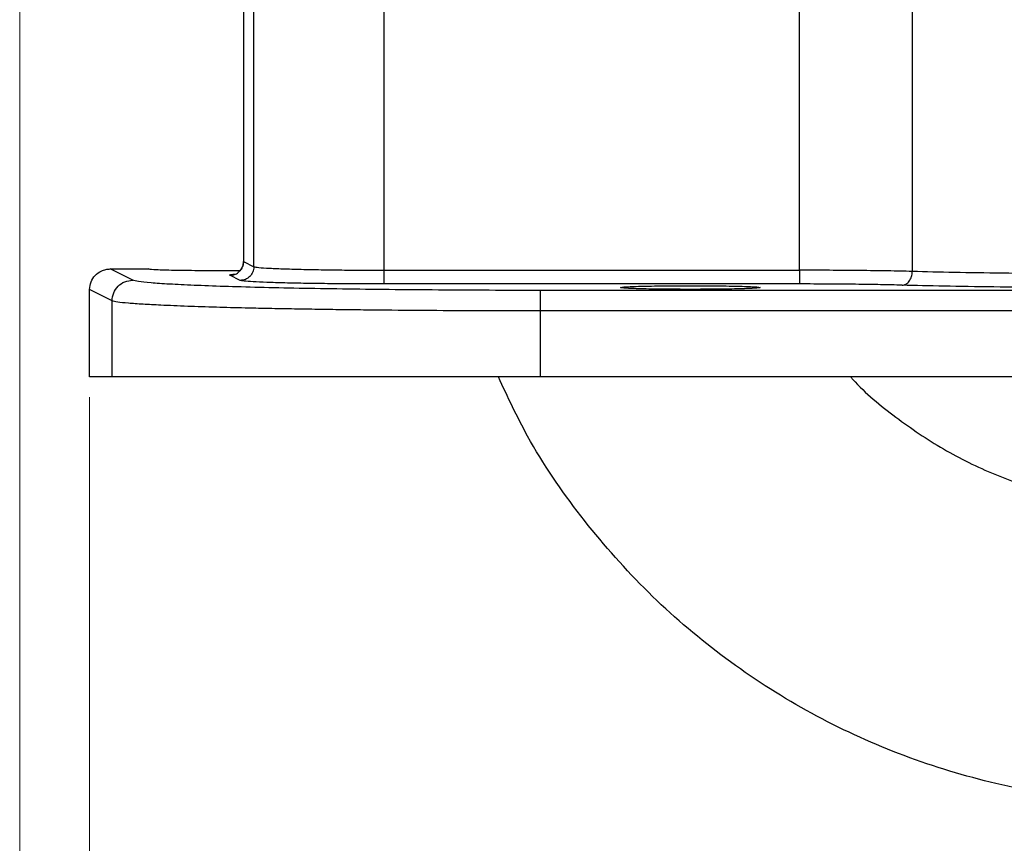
# Model space of a CAD drawing. Header units: inches. Extents: x 0.6 to 16.3, y 0.2 to 11.5.
# Tile 10 of 17: x 9.8 to 11.7, y 4 to 5.6. Entities that reach past the tile are written whole.
import ezdxf

# ---------------------------------------------------------------- set-up
doc = ezdxf.new("R2010")
doc.units = ezdxf.units.IN
doc.header["$MEASUREMENT"] = 0
doc.styles.add('SLDTEXTSTYLE0', font='TXT', dxfattribs={"width": 0.75})
doc.dimstyles.new('SLDDIMSTYLE2', dxfattribs={"dimtxt": 0.137795, "dimasz": 0.14, "dimexe": 0, "dimexo": 0.0625, "dimgap": 0.034449, "dimtad": 0, "dimdec": 1, "dimlfac": 1.5, "dimrnd": 1e-09, "dimzin": 12, "dimdsep": 46, "dimtxsty": 'SLDTEXTSTYLE0', "dimblk1": 'CLOSED', "dimblk2": 'CLOSED', "dimsah": 1, "dimcen": 0.09, "dimadec": 0, "dimazin": 3, "dimtfac": 1, "dimtdec": 1, "dimtofl": 0, "dimtmove": 0, "dimatfit": 3, "dimldrblk": 'CLOSED', "dimfxl": 0, "dimfrac": 2, "dimtolj": 1, "dimtzin": 12, "dimarcsym": 0})

# ---------------------------------------------------------------- blocks, each defined once
blk = doc.blocks.new('_Closed')
at = {"color": 0, "linetype": 'ByBlock', "lineweight": -2}
for p, q in [((-1, 0.166667), (0, 0)), ((-1, 0.166667), (-1, -0.166667)), ((0, 0), (-1, -0.166667)), ((0, 0), (-1, 0))]:
    blk.add_line(p, q, dxfattribs=at)
blk = doc.blocks.new('_D_4')
at = {"color": 7, "linetype": 'Continuous', "lineweight": 0}
for p, q in [((9.7529, 6.1785), (9.7529, 3.2156)), ((11.9718, 5.2549), (11.9718, 3.2156)), ((10.4753, 3.4534), (10.4333, 3.4534)), ((10.4333, 3.4534), (10.4333, 3.2347)), ((10.6789, 3.4534), (10.7209, 3.4534)), ((10.7209, 3.4534), (10.7209, 3.2347)), ((9.7529, 3.255), (10.3125, 3.255)), ((11.9718, 3.255), (10.8418, 3.255)), ((10.4333, 3.2347), (10.4753, 3.2347)), ((10.7209, 3.2347), (10.6789, 3.2347))]:
    blk.add_line(p, q, dxfattribs=at)
at = {"color": 7, "linetype": 'Continuous', "lineweight": 18, "xscale": 0.14, "yscale": 0.14}
for p, rotation in [((9.7529, 3.255), 179.9999997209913), ((11.9718, 3.255), 359.9999997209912)]:
    blk.add_blockref('_Closed', p, dxfattribs=dict(at, rotation=rotation))
at = {"color": 7, "linetype": 'Continuous', "lineweight": 18, "char_height": 0.1378, "attachment_point": 1, "rotation": 360, "style": 'SLDTEXTSTYLE0'}
for s, insert in [('85', (10.4753, 3.4123)), ('3.3', (10.4499, 3.2061))]:
    blk.add_mtext(s, dxfattribs=dict(at, insert=insert))
blk = doc.blocks.new('_D_5')
at = {"color": 7, "linetype": 'Continuous', "lineweight": 0}
for p, q in [((11.9718, 5.2549), (11.9718, 3.6416)), ((9.8885, 4.9085), (9.8885, 3.6416)), ((11.1523, 3.8794), (11.1103, 3.8794)), ((11.1103, 3.8794), (11.1103, 3.6607)), ((11.3559, 3.8794), (11.3979, 3.8794)), ((11.3979, 3.8794), (11.3979, 3.6607)), ((9.8885, 3.681), (10.9894, 3.681)), ((11.9718, 3.681), (11.5187, 3.681)), ((11.1103, 3.6607), (11.1523, 3.6607)), ((11.3979, 3.6607), (11.3559, 3.6607))]:
    blk.add_line(p, q, dxfattribs=at)
at = {"color": 7, "linetype": 'Continuous', "lineweight": 18, "xscale": 0.14, "yscale": 0.14, "rotation": 180.0000000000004}
blk.add_blockref('_Closed', (9.8885, 3.681), dxfattribs=at)
at = {"color": 7, "linetype": 'Continuous', "lineweight": 18, "xscale": 0.14, "yscale": 0.14}
blk.add_blockref('_Closed', (11.9718, 3.681), dxfattribs=at)
at = {"color": 7, "linetype": 'Continuous', "lineweight": 18, "char_height": 0.1378, "attachment_point": 1, "style": 'SLDTEXTSTYLE0'}
for s, insert in [('79', (11.1523, 3.8383)), ('3.1', (11.1268, 3.6321))]:
    blk.add_mtext(s, dxfattribs=dict(at, insert=insert))

msp = doc.modelspace()

# ---------------------------------------------------------------- linework, layer by layer
at = {"color": 7, "linetype": 'Continuous', "lineweight": 25}
for p, q in [((10.1875, 5.8901), (10.1875, 5.1714)), ((10.1878, 5.8896), (10.1878, 5.1719)), ((11.4861, 5.7332), (11.4861, 5.1527)), ((10.4606, 5.155), (10.4606, 5.7015)), ((11.2668, 5.155), (11.2668, 5.7015)), ((10.2076, 5.162), (10.2076, 5.6849)), ((10.1878, 5.1719), (10.2076, 5.162)), ((9.9723, 5.1356), (9.9285, 5.1575)), ((9.9285, 5.1575), (10.0028, 5.1575)), ((10.0028, 5.1576), (10.0028, 5.1575)), ((10.181, 5.1353), (10.1612, 5.1452)), ((10.4606, 5.155), (11.2668, 5.155)), ((11.2668, 5.1284), (10.4606, 5.1284)), ((9.9323, 5.0956), (9.8885, 5.1176)), ((9.8885, 4.9479), (9.8885, 5.1176)), ((13.1791, 5.1159), (10.7645, 5.1159)), ((9.9323, 4.9479), (9.9323, 5.0956)), ((10.7645, 4.9479), (10.7645, 5.076)), ((13.1791, 5.076), (10.7645, 5.076)), ((9.9323, 4.9479), (9.8885, 4.9479)), ((13.1791, 4.9479), (10.7645, 4.9479))]:
    msp.add_line(p, q, dxfattribs=at)
for points in [[(10.1612, 5.1452), (10.1647, 5.1456), (10.1716, 5.1464), (10.1804, 5.1526), (10.1866, 5.1614), (10.1874, 5.1684), (10.1878, 5.1719)], [(10.2076, 5.162), (10.2072, 5.1585), (10.2064, 5.1515), (10.2002, 5.1427), (10.1914, 5.1366), (10.1845, 5.1357), (10.181, 5.1353)], [(10.4606, 5.1284), (10.4606, 5.1289), (10.4606, 5.1298), (10.4606, 5.136), (10.4606, 5.1447), (10.4606, 5.1516), (10.4606, 5.155)], [(11.2668, 5.155), (11.2668, 5.1516), (11.2668, 5.1447), (11.2668, 5.136), (11.2668, 5.1298), (11.2668, 5.1289), (11.2668, 5.1284)], [(9.9323, 5.0956), (9.9329, 5.1009), (9.9342, 5.1114), (9.9434, 5.1246), (9.9566, 5.1338), (9.9671, 5.135), (9.9723, 5.1356)], [(10.7645, 5.076), (10.7645, 5.0811), (10.7645, 5.0914), (10.7645, 5.1045), (10.7645, 5.1138), (10.7645, 5.1152), (10.7645, 5.1159)], [(10.7645, 4.9479), (10.7294, 4.9479), (10.6591, 4.9479), (10.5553, 4.9479), (10.4549, 4.9479), (10.3594, 4.9479), (10.2705, 4.9479), (10.1894, 4.9479), (10.1175, 4.9479), (10.0559, 4.9479), (10.0057, 4.9479), (9.9678, 4.9479), (9.9417, 4.9479), (9.9355, 4.9479), (9.9323, 4.9479)]]:
    msp.add_open_spline(points, degree=3, dxfattribs=at)
for points, knots in [([(10.1875, 5.1723), (10.1874, 5.1708), (10.1873, 5.1679), (10.1861, 5.1634), (10.1841, 5.1591), (10.1801, 5.1534), (10.178, 5.1518), (10.1764, 5.1506)], [0, 0, 0, 0, 0.1126641, 0.2268411, 0.3533997, 0.5161209, 1, 1, 1, 1]), ([(10.2076, 5.162), (10.2099, 5.1614), (10.2145, 5.1604), (10.2366, 5.159), (10.2666, 5.1578), (10.3027, 5.1568), (10.342, 5.156), (10.3824, 5.1555), (10.422, 5.1551), (10.4481, 5.1551), (10.4606, 5.155)], [0, 0, 0, 0, 0.152262, 0.296742, 0.433436, 0.56234, 0.68345, 0.796765, 0.902282, 1, 1, 1, 1]), ([(9.8885, 5.1176), (9.8891, 5.1227), (9.8902, 5.1329), (9.899, 5.1459), (9.9097, 5.1535), (9.92, 5.157), (9.9256, 5.1573), (9.9285, 5.1575)], [0, 0, 0, 0, 0.245809, 0.483726, 0.730788, 0.862768, 1, 1, 1, 1]), ([(10.18, 5.1542), (10.1663, 5.1541), (10.1353, 5.1539), (10.085, 5.1542), (10.0403, 5.1549), (10.0089, 5.1561), (10.0048, 5.1571), (10.0028, 5.1575)], [0, 0, 0, 0, 0.166676, 0.374974, 0.583291, 0.791636, 1, 1, 1, 1]), ([(11.4861, 5.1527), (11.4707, 5.1531), (11.4404, 5.1538), (11.3847, 5.1545), (11.3264, 5.155), (11.2864, 5.155), (11.2668, 5.155)], [0, 0, 0, 0, 0.261982, 0.515974, 0.76198, 1, 1, 1, 1]), ([(11.4662, 5.126), (11.4688, 5.1265), (11.4739, 5.1274), (11.4805, 5.1336), (11.4851, 5.1424), (11.4858, 5.1493), (11.4861, 5.1527)], [0, 0, 0, 0, 0.250433, 0.500128, 0.750069, 1, 1, 1, 1]), ([(11.8601, 5.1481), (11.8265, 5.1481), (11.7584, 5.1482), (11.6589, 5.1492), (11.5641, 5.1506), (11.5124, 5.152), (11.4861, 5.1527)], [0, 0, 0, 0, 0.238014, 0.484016, 0.73801, 1, 1, 1, 1]), ([(10.7645, 5.1159), (10.7311, 5.116), (10.6641, 5.116), (10.5654, 5.1166), (10.4698, 5.1174), (10.3789, 5.1185), (10.2942, 5.1199), (10.217, 5.1216), (10.1485, 5.1235), (10.0899, 5.1257), (10.0421, 5.128), (10.006, 5.1305), (9.9812, 5.133), (9.9753, 5.1348), (9.9723, 5.1356)], [0, 0, 0, 0, 0.083286, 0.166663, 0.249963, 0.333276, 0.41666, 0.499946, 0.583257, 0.666651, 0.749961, 0.833304, 0.916696, 1, 1, 1, 1]), ([(10.4606, 5.1284), (10.4429, 5.1284), (10.4075, 5.1285), (10.3562, 5.1289), (10.3087, 5.1295), (10.2667, 5.1304), (10.2316, 5.1314), (10.2049, 5.1326), (10.1867, 5.134), (10.1829, 5.1349), (10.181, 5.1353)], [0, 0, 0, 0, 0.1249562, 0.2499624, 0.3749609, 0.4999463, 0.6249397, 0.7499613, 0.8750023, 1, 1, 1, 1]), ([(10.9195, 5.1215), (10.9215, 5.122), (10.9256, 5.1229), (10.957, 5.1241), (11.0018, 5.1249), (11.0374, 5.125), (11.0551, 5.1251)], [0, 0, 0, 0, 0.25004, 0.500056, 0.75004, 1, 1, 1, 1]), ([(11.0551, 5.1251), (11.0729, 5.125), (11.1085, 5.1249), (11.1533, 5.1241), (11.1847, 5.1229), (11.1888, 5.122), (11.1908, 5.1215)], [0, 0, 0, 0, 0.24996, 0.499944, 0.74996, 1, 1, 1, 1]), ([(11.4662, 5.126), (11.4529, 5.1264), (11.4262, 5.1271), (11.3768, 5.1278), (11.3231, 5.1283), (11.2855, 5.1284), (11.2668, 5.1284)], [0, 0, 0, 0, 0.250021, 0.500026, 0.750017, 1, 1, 1, 1]), ([(11.8601, 5.1214), (11.823, 5.1215), (11.7488, 5.1216), (11.6427, 5.1225), (11.5451, 5.124), (11.4925, 5.1254), (11.4662, 5.126)], [0, 0, 0, 0, 0.249983, 0.499974, 0.749979, 1, 1, 1, 1]), ([(11.0551, 5.118), (11.0374, 5.118), (11.0018, 5.1181), (10.957, 5.1189), (10.9256, 5.1201), (10.9215, 5.1211), (10.9195, 5.1215)], [0, 0, 0, 0, 0.24996, 0.499944, 0.74996, 1, 1, 1, 1]), ([(11.1908, 5.1215), (11.1888, 5.1211), (11.1847, 5.1201), (11.1533, 5.1189), (11.1085, 5.1181), (11.0729, 5.118), (11.0551, 5.118)], [0, 0, 0, 0, 0.25004, 0.500056, 0.75004, 1, 1, 1, 1]), ([(10.7645, 5.076), (10.7309, 5.076), (10.663, 5.0761), (10.5617, 5.0766), (10.4788, 5.0772), (10.4141, 5.0779), (10.3664, 5.0785), (10.3199, 5.0792), (10.2749, 5.0799), (10.2317, 5.0807), (10.184, 5.0818), (10.1316, 5.0832), (10.0759, 5.085), (10.0286, 5.087), (9.9906, 5.089), (9.9621, 5.091), (9.9407, 5.0933), (9.9352, 5.0948), (9.9323, 5.0956)], [0, 0, 0, 0, 0.0797681, 0.1609509, 0.2435491, 0.2854003, 0.327606, 0.3701664, 0.4130816, 0.4563516, 0.4999766, 0.5640666, 0.6358515, 0.7153292, 0.7800044, 0.8490084, 0.9223405, 1, 1, 1, 1]), ([(11.9718, 4.1212), (11.9097, 4.1235), (11.7855, 4.1282), (11.6024, 4.1661), (11.4256, 4.2257), (11.2581, 4.3084), (11.1029, 4.4121), (10.9623, 4.5351), (10.8399, 4.6758), (10.7447, 4.8139), (10.7005, 4.9091), (10.6825, 4.9479)], [0, 0, 0, 0, 0.115092, 0.230184, 0.345276, 0.460368, 0.57546, 0.690552, 0.805644, 0.920736, 1, 1, 1, 1]), ([(11.3665, 4.9479), (11.3678, 4.9463), (11.3935, 4.9168), (11.4534, 4.8687), (11.5452, 4.8058), (11.6455, 4.7567), (11.7511, 4.721), (11.8605, 4.6984), (11.9347, 4.6956), (11.9718, 4.6942)], [0, 0, 0, 0, 0.0091037, 0.174253, 0.3394024, 0.5045518, 0.6697012, 0.8348506, 1, 1, 1, 1])]:
    msp.add_open_spline(points, degree=3, knots=knots, dxfattribs=at)
at = {"color": 8, "linetype": 'Continuous', "lineweight": 25}
msp.add_open_spline([(10.1612, 5.1452), (10.1605, 5.1459), (10.1597, 5.1467), (10.1699, 5.1474), (10.1717, 5.1475)], degree=3, knots=[0, 0, 0, 0, 0.829369, 1, 1, 1, 1], dxfattribs=at)

# ---------------------------------------------------------------- dimensions: what is measured, and where the dimension line sits
at = {"color": 7, "linetype": 'Continuous', "lineweight": 18}
dim = msp.add_linear_dim(base=(11.9718, 3.255), p1=(9.7529, 6.2179), p2=(11.9718, 5.2942), angle=360, dimstyle='SLDDIMSTYLE2', dxfattribs=at)
dim.commit()
dim.dimension.update_dxf_attribs({"geometry": '_D_4', "text_midpoint": (10.5771, 3.255), "dimtype": 160})
dim = msp.add_linear_dim(base=(11.9718, 3.681), p1=(9.8885, 4.9479), p2=(11.9718, 5.2942), dimstyle='SLDDIMSTYLE2', dxfattribs=at)
dim.commit()
dim.dimension.update_dxf_attribs({"geometry": '_D_5', "text_midpoint": (11.2541, 3.681), "dimtype": 160})

doc.saveas('drawing.dxf')
